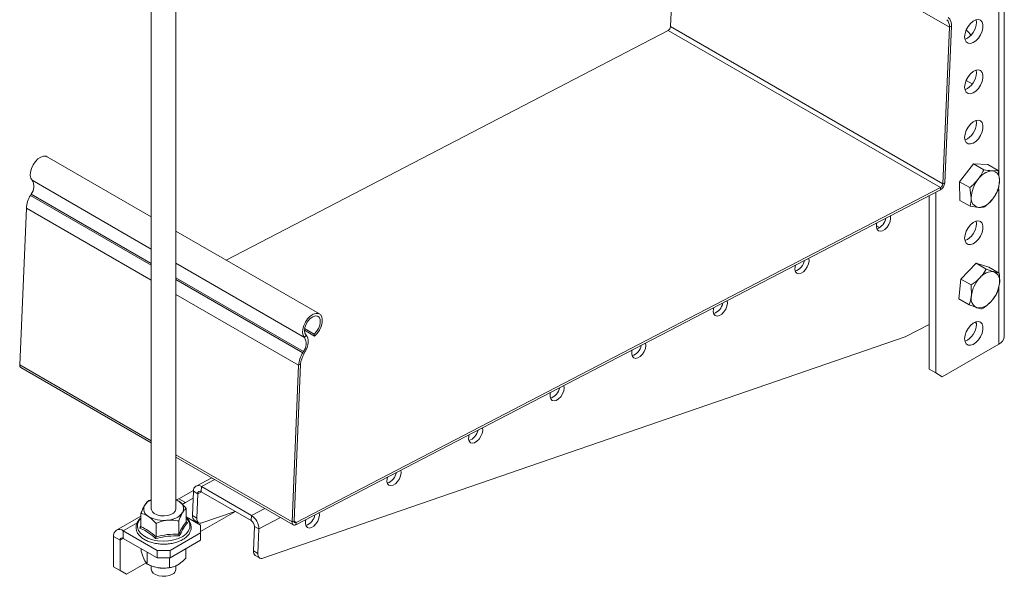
# Model space of a CAD drawing. Header units: millimetres. Extents: x -374 to 373, y -1423 to -22.
# Tile 1 of 39: x -367 to -47, y -1423 to -1242. Entities that reach past the tile are written whole.
import ezdxf

# ---------------------------------------------------------------- set-up
doc = ezdxf.new("R2010")
doc.units = ezdxf.units.MM

msp = doc.modelspace()

# ---------------------------------------------------------------- linework, layer by layer
at = {"color": 7, "linetype": 'Continuous', "lineweight": 0}
for p, q in [((-48.82, -894.52), (-48.82, -1293.09)), ((-64.88, -1244.85), (-153.26, -1193.82)), ((-67.77, -1296.91), (-156.16, -1245.88)), ((-67.03, -1295.7), (-155.41, -1244.68)), ((-64.24, -1244.52), (-64.88, -1244.85)), ((-323.94, -1316.88), (-362.61, -1294.56)), ((-67.8, -1297.66), (-67.77, -1296.91)), ((-67.03, -1295.7), (-66.39, -1295.37)), ((-48.82, -1297.38), (-48.82, -1324.59)), ((-323.94, -1322.15), (-363.18, -1299.49)), ((-323.94, -1321.57), (-362.93, -1299.06)), ((-323.94, -1326.96), (-364.5, -1303.55)), ((-87.54, -1309.89), (-88.56, -1309.31)), ((-274.23, -1345.58), (-315.94, -1321.5)), ((-274.54, -1350.09), (-315.94, -1326.19)), ((-274.8, -1350.52), (-315.94, -1326.76)), ((-48.82, -1328.81), (-48.82, -1347.7)), ((-276.11, -1354.58), (-315.94, -1331.58)), ((-273.72, -1344.85), (-274.23, -1345.58)), ((-274.8, -1350.52), (-274.36, -1350.79)), ((-274.1, -1350.37), (-274.54, -1350.09)), ((-323.94, -1379.06), (-366.65, -1354.41)), ((-275.47, -1354.25), (-276.11, -1354.58)), ((-278.26, -1405.43), (-315.94, -1383.68)), ((-303.31, -1391.69), (-307.67, -1393.96)), ((-310.26, -1395.45), (-308.85, -1396.27)), ((-307.68, -1395.66), (-308.85, -1396.27)), ((-307.67, -1393.96), (-307.74, -1395.63)), ((-312.87, -1399.15), (-313.88, -1399.74)), ((-287.05, -1401.08), (-291.4, -1403.35)), ((-328.52, -1405.74), (-333.02, -1408.34)), ((-310.6, -1403.39), (-309.19, -1404.2)), ((-291.4, -1403.35), (-291.47, -1405.02)), ((-281.96, -1404.02), (-289.05, -1407.7)), ((-278.26, -1405.43), (-277.62, -1405.1)), ((-276.95, -1405.57), (-277.62, -1405.19)), ((-276.95, -1405.57), (-276.98, -1406.33)), ((-333.02, -1410.79), (-333.02, -1408.34)), ((-289.05, -1407.7), (-290.47, -1406.88)), ((-334.08, -1411.4), (-336.2, -1410.17)), ((-333.02, -1410.79), (-334.08, -1411.4)), ((-290.8, -1414.82), (-289.39, -1415.63))]:
    msp.add_line(p, q, dxfattribs=at)
at = {"color": 7, "linetype": 'Continuous', "lineweight": 15}
for p, q in [((-47.06, -1345.25), (-47.06, -893.5)), ((-323.94, -1006), (-323.94, -1401.19)), ((-315.94, -1401.19), (-315.94, -1006)), ((-153.26, -1193.82), (-155.41, -1244.68)), ((-56.07, -1243.29), (-56.17, -1242.44)), ((-156.16, -1245.88), (-299.68, -1320.44)), ((-64.88, -1244.85), (-67.03, -1295.7)), ((-64.24, -1244.52), (-66.39, -1295.37)), ((-56.07, -1259.62), (-56.17, -1258.78)), ((-57.48, -1263.29), (-59.47, -1262.14)), ((-56.07, -1275.95), (-56.17, -1275.11)), ((-323.94, -1306.43), (-357.76, -1286.9)), ((-61.62, -1295.02), (-57.1, -1289.2)), ((-57.1, -1289.2), (-53.76, -1291.12)), ((-57.1, -1289.2), (-52.43, -1289.42)), ((-52.43, -1289.42), (-49.09, -1291.35)), ((-49.09, -1291.35), (-51.02, -1291.47)), ((-67.77, -1296.91), (-276.95, -1405.57)), ((-61.47, -1301.06), (-61.62, -1295.02)), ((-61.62, -1295.02), (-58.28, -1296.94)), ((-58.28, -1296.94), (-57.8, -1300.2)), ((-48.95, -1297.39), (-48.61, -1294.6)), ((-363.18, -1299.49), (-362.93, -1299.06)), ((-67.8, -1297.66), (-276.98, -1406.33)), ((-71.45, -1299.55), (-71.45, -1355.87)), ((-69.33, -1298.45), (-69.33, -1357.09)), ((-366.65, -1354.41), (-364.5, -1303.55)), ((-61.47, -1301.06), (-58.14, -1302.98)), ((-58.14, -1302.98), (-55.39, -1303.33)), ((-56.07, -1308.61), (-56.17, -1307.77)), ((-269.37, -1337.93), (-315.94, -1311.05)), ((-61.16, -1326.59), (-56.25, -1321.42)), ((-56.25, -1321.42), (-52.92, -1323.35)), ((-56.25, -1321.42), (-52.05, -1322.73)), ((-52.05, -1322.73), (-48.71, -1324.66)), ((-48.71, -1324.66), (-50.4, -1324.24)), ((-61.86, -1333.07), (-61.16, -1326.59)), ((-61.16, -1326.59), (-57.82, -1328.52)), ((-57.82, -1328.52), (-57.76, -1332)), ((-49.41, -1331.13), (-48.65, -1328.13)), ((-61.86, -1333.07), (-58.52, -1335)), ((-58.52, -1335), (-56, -1335.89)), ((-79.2, -1345.35), (-71.45, -1341.32)), ((-56.77, -1340.66), (-56.07, -1341.07)), ((-56.07, -1341.27), (-56.17, -1340.43)), ((-287.69, -1417.18), (-79.2, -1345.35)), ((-270.97, -1345.11), (-274.23, -1343.23)), ((-271.11, -1344.47), (-274.17, -1342.7)), ((-271.11, -1344.47), (-270.97, -1345.11)), ((-48.82, -1347.7), (-67.2, -1358.32)), ((-274.8, -1350.52), (-274.54, -1350.09)), ((-274.36, -1350.79), (-274.1, -1350.37)), ((-278.26, -1405.43), (-276.11, -1354.58)), ((-277.62, -1405.1), (-275.47, -1354.25)), ((-366.25, -1355.36), (-323.94, -1379.79)), ((-71.45, -1355.87), (-69.33, -1357.09)), ((-69.33, -1357.09), (-71.45, -1355.87)), ((-69.33, -1357.09), (-67.2, -1358.32)), ((-67.2, -1358.32), (-69.33, -1357.09)), ((-315.94, -1384.4), (-277.87, -1406.38)), ((-304.3, -1391.12), (-309.4, -1393.78)), ((-310.24, -1395.19), (-314.99, -1397.93)), ((-310.6, -1403.39), (-310.26, -1395.45)), ((-309.19, -1404.2), (-308.85, -1396.27)), ((-307.74, -1395.63), (-291.47, -1405.02)), ((-307.67, -1393.96), (-291.4, -1403.35)), ((-314.99, -1397.93), (-315.96, -1398.24)), ((-314.99, -1397.93), (-312.87, -1399.15)), ((-312.87, -1399.15), (-313.95, -1399.69)), ((-310.36, -1397.7), (-312.87, -1399.15)), ((-327.31, -1406.96), (-327.31, -1402.66)), ((-312.57, -1405.33), (-312.57, -1401.03)), ((-296.64, -1402.03), (-307.92, -1408.54)), ((-296.67, -1402.02), (-307.49, -1405.75)), ((-327.31, -1403.52), (-335.27, -1408.11)), ((-322.4, -1410.24), (-322.4, -1405.94)), ((-315.03, -1409.42), (-315.03, -1405.12)), ((-307.92, -1406.5), (-312.57, -1403.82)), ((-312.55, -1405.4), (-312.18, -1405.7)), ((-309.98, -1404.88), (-308.57, -1405.7)), ((-333.02, -1408.34), (-322.06, -1414.66)), ((-317.82, -1414.66), (-307.92, -1408.95)), ((-307.92, -1408.95), (-307.92, -1406.5)), ((-307.92, -1411.4), (-307.92, -1408.95)), ((-290.47, -1406.88), (-290.8, -1414.82)), ((-289.05, -1407.7), (-289.39, -1415.63)), ((-336.2, -1419.97), (-336.2, -1410.17)), ((-334.08, -1421.2), (-334.08, -1411.4)), ((-333.02, -1410.79), (-322.06, -1417.11)), ((-317.82, -1417.11), (-307.92, -1411.4)), ((-327.19, -1414.15), (-327.19, -1414.93)), ((-325.25, -1415.27), (-325.25, -1419.12)), ((-322.06, -1414.66), (-317.82, -1414.66)), ((-322.06, -1417.11), (-322.06, -1414.66)), ((-317.82, -1414.66), (-317.82, -1417.11)), ((-312.69, -1414.15), (-312.69, -1417.17)), ((-325.57, -1418.73), (-331.96, -1422.42)), ((-317.82, -1417.11), (-322.06, -1417.11)), ((-318, -1417.11), (-318, -1420.24)), ((-290.18, -1416.31), (-288.77, -1417.13)), ((-336.2, -1419.97), (-334.08, -1421.2)), ((-334.08, -1421.2), (-336.2, -1419.97)), ((-334.08, -1421.2), (-331.96, -1422.42)), ((-331.96, -1422.42), (-334.08, -1421.2)), ((-323.94, -1419.68), (-323.94, -1420.79)), ((-323, -1420.02), (-322.92, -1420.04)), ((-316.96, -1420.04), (-316.81, -1420)), ((-315.94, -1420.79), (-315.94, -1419.63))]:
    msp.add_line(p, q, dxfattribs=at)
at = {"color": 7, "linetype": 'Continuous', "lineweight": 15, "flags": 128}
for points in [[(-59.96, -1247.98), (-59.82, -1246.88), (-59.43, -1245.72), (-58.82, -1244.61), (-58.05, -1243.65), (-57.18, -1242.92), (-56.28, -1242.48), (-55.45, -1242.37), (-54.75, -1242.61), (-54.24, -1243.18), (-53.98, -1244.01), (-53.98, -1245.05), (-54.24, -1246.19), (-54.75, -1247.34), (-55.45, -1248.38), (-56.28, -1249.24), (-57.18, -1249.84), (-58.05, -1250.11), (-58.82, -1250.04), (-59.43, -1249.63), (-59.82, -1248.93), (-59.96, -1247.98)], [(-59.96, -1264.31), (-59.82, -1263.21), (-59.43, -1262.06), (-58.82, -1260.95), (-58.05, -1259.98), (-57.18, -1259.25), (-56.28, -1258.81), (-55.45, -1258.7), (-54.75, -1258.95), (-54.24, -1259.51), (-53.98, -1260.34), (-53.98, -1261.38), (-54.24, -1262.52), (-54.75, -1263.67), (-55.45, -1264.72), (-56.28, -1265.57), (-57.18, -1266.17), (-58.05, -1266.44), (-58.82, -1266.37), (-59.43, -1265.97), (-59.82, -1265.26), (-59.96, -1264.31)], [(-59.96, -1280.64), (-59.82, -1279.54), (-59.43, -1278.39), (-58.82, -1277.28), (-58.05, -1276.31), (-57.18, -1275.58), (-56.28, -1275.14), (-55.45, -1275.04), (-54.75, -1275.28), (-54.24, -1275.84), (-53.98, -1276.68), (-53.98, -1277.71), (-54.24, -1278.85), (-54.75, -1280), (-55.45, -1281.05), (-56.28, -1281.91), (-57.18, -1282.5), (-58.05, -1282.77), (-58.82, -1282.7), (-59.43, -1282.3), (-59.82, -1281.59), (-59.96, -1280.64)], [(-362.61, -1294.56), (-363.05, -1293.88), (-363.25, -1292.96), (-363.18, -1291.87), (-362.86, -1290.69), (-362.31, -1289.53), (-361.58, -1288.47), (-360.72, -1287.61), (-359.8, -1287), (-358.91, -1286.71), (-358.11, -1286.76), (-357.76, -1286.9)], [(-88.39, -1308.35), (-88.51, -1308.87), (-88.54, -1309.76), (-88.34, -1310.48), (-87.9, -1310.94), (-87.29, -1311.11), (-86.57, -1310.94), (-85.81, -1310.48), (-85.1, -1309.76), (-84.52, -1308.87), (-84.13, -1307.89), (-83.97, -1306.95), (-83.97, -1306.95)], [(-83.97, -1306.95), (-84.05, -1306.13), (-84.06, -1306.11)], [(-59.96, -1313.3), (-59.82, -1312.2), (-59.43, -1311.05), (-58.82, -1309.94), (-58.05, -1308.97), (-57.18, -1308.24), (-56.28, -1307.8), (-55.45, -1307.7), (-54.75, -1307.94), (-54.24, -1308.5), (-53.98, -1309.34), (-53.98, -1310.37), (-54.24, -1311.51), (-54.75, -1312.66), (-55.45, -1313.71), (-56.28, -1314.57), (-57.18, -1315.16), (-58.05, -1315.43), (-58.82, -1315.36), (-59.43, -1314.96), (-59.82, -1314.25), (-59.96, -1313.3)], [(-110.45, -1320.7), (-110.54, -1319.89), (-110.54, -1319.86)], [(-114.87, -1322.11), (-114.99, -1322.62), (-115.03, -1323.52), (-114.82, -1324.24), (-114.38, -1324.7), (-113.77, -1324.86), (-113.05, -1324.7), (-112.29, -1324.24), (-111.59, -1323.52), (-111, -1322.62), (-110.61, -1321.65), (-110.45, -1320.7), (-110.45, -1320.7)], [(-141.35, -1335.87), (-141.47, -1336.38), (-141.51, -1337.28), (-141.3, -1338), (-140.87, -1338.46), (-140.26, -1338.62), (-139.53, -1338.46), (-138.78, -1337.99), (-138.07, -1337.28), (-137.49, -1336.38), (-137.1, -1335.41), (-136.93, -1334.46), (-136.93, -1334.46)], [(-136.93, -1334.46), (-137.02, -1333.64), (-137.03, -1333.62)], [(-274.23, -1345.58), (-274.66, -1344.91), (-274.86, -1343.99), (-274.79, -1342.89), (-274.47, -1341.72), (-273.92, -1340.55), (-273.19, -1339.5), (-272.33, -1338.63), (-271.42, -1338.03), (-270.52, -1337.74), (-269.72, -1337.78), (-269.07, -1338.16), (-268.63, -1338.84), (-268.44, -1339.76), (-268.51, -1340.85), (-268.83, -1342.03), (-269.38, -1343.19), (-270.11, -1344.25), (-270.97, -1345.11)], [(-273.72, -1344.85), (-274.1, -1344.22), (-274.23, -1343.36), (-274.1, -1342.34), (-273.71, -1341.27), (-273.12, -1340.27), (-272.37, -1339.43), (-271.55, -1338.84), (-270.74, -1338.56), (-270.03, -1338.61), (-269.48, -1339.01), (-269.15, -1339.69), (-269.08, -1340.6), (-269.27, -1341.64), (-269.7, -1342.7), (-270.34, -1343.68), (-271.11, -1344.47)], [(-59.96, -1345.97), (-59.82, -1344.87), (-59.43, -1343.71), (-58.82, -1342.6), (-58.05, -1341.63), (-57.18, -1340.9), (-56.28, -1340.46), (-55.45, -1340.36), (-54.75, -1340.6), (-54.24, -1341.16), (-53.98, -1342), (-53.98, -1343.03), (-54.24, -1344.17), (-54.75, -1345.32), (-55.45, -1346.37), (-56.28, -1347.23), (-57.18, -1347.82), (-58.05, -1348.1), (-58.82, -1348.03), (-59.43, -1347.62), (-59.82, -1346.91), (-59.96, -1345.97)], [(-274.1, -1350.37), (-273.69, -1349.58), (-273.36, -1348.77), (-273.15, -1347.97), (-273.04, -1347.19), (-273.04, -1346.47), (-273.16, -1345.82), (-273.39, -1345.28), (-273.72, -1344.85)], [(-167.84, -1349.63), (-167.96, -1350.14), (-167.99, -1351.03), (-167.79, -1351.75), (-167.35, -1352.22), (-166.74, -1352.38), (-166.02, -1352.22), (-165.26, -1351.75), (-164.55, -1351.03), (-163.97, -1350.14), (-163.58, -1349.17), (-163.42, -1348.22), (-163.42, -1348.22)], [(-163.42, -1348.22), (-163.5, -1347.4), (-163.51, -1347.38)], [(-189.9, -1361.98), (-189.99, -1361.16), (-189.99, -1361.14)], [(-194.32, -1363.38), (-194.44, -1363.9), (-194.48, -1364.79), (-194.27, -1365.51), (-193.83, -1365.97), (-193.22, -1366.14), (-192.5, -1365.97), (-191.74, -1365.51), (-191.04, -1364.79), (-190.45, -1363.9), (-190.06, -1362.92), (-189.9, -1361.98), (-189.9, -1361.98)], [(-220.8, -1377.14), (-220.92, -1377.65), (-220.96, -1378.55), (-220.75, -1379.27), (-220.32, -1379.73), (-219.71, -1379.89), (-218.98, -1379.73), (-218.23, -1379.27), (-217.52, -1378.55), (-216.94, -1377.65), (-216.55, -1376.68), (-216.38, -1375.73), (-216.38, -1375.73)], [(-216.38, -1375.73), (-216.47, -1374.92), (-216.48, -1374.89)], [(-247.29, -1390.9), (-247.41, -1391.41), (-247.44, -1392.31), (-247.24, -1393.03), (-246.8, -1393.49), (-246.19, -1393.65), (-245.47, -1393.49), (-244.71, -1393.02), (-244, -1392.31), (-243.42, -1391.41), (-243.03, -1390.44), (-242.87, -1389.49), (-242.87, -1389.49)], [(-242.87, -1389.49), (-242.95, -1388.67), (-242.96, -1388.65)], [(-315.94, -1398.23), (-315.62, -1398.39), (-315.02, -1398.74)], [(-323.94, -1401.19), (-323.91, -1401.46), (-323.6, -1402.12), (-322.96, -1402.7), (-322.06, -1403.15), (-320.97, -1403.42), (-319.78, -1403.5), (-318.61, -1403.37), (-317.56, -1403.05), (-316.72, -1402.56), (-316.16, -1401.95), (-315.94, -1401.27), (-315.94, -1401.19)], [(-269.35, -1403.25), (-269.44, -1402.43), (-269.44, -1402.41)], [(-309.19, -1404.2), (-309.17, -1404.63), (-309.09, -1405.01), (-308.95, -1405.32), (-308.74, -1405.57), (-308.48, -1405.74), (-308.18, -1405.83), (-307.85, -1405.83), (-307.49, -1405.75)], [(-276.98, -1406.33), (-277.24, -1406.43), (-277.49, -1406.47), (-277.72, -1406.44), (-277.91, -1406.35), (-278.07, -1406.2), (-278.18, -1405.99), (-278.25, -1405.73), (-278.26, -1405.43)], [(-276.95, -1405.57), (-277.09, -1405.63), (-277.22, -1405.65), (-277.34, -1405.64), (-277.44, -1405.59), (-277.52, -1405.51), (-277.58, -1405.4), (-277.62, -1405.26), (-277.62, -1405.1)], [(-273.77, -1404.66), (-273.89, -1405.17), (-273.93, -1406.06), (-273.72, -1406.78), (-273.28, -1407.25), (-272.67, -1407.41), (-271.95, -1407.25), (-271.19, -1406.78), (-270.49, -1406.06), (-269.9, -1405.17), (-269.51, -1404.2), (-269.35, -1403.25), (-269.35, -1403.25)], [(-289.39, -1415.63), (-289.37, -1416.06), (-289.29, -1416.44), (-289.15, -1416.75), (-288.94, -1417), (-288.69, -1417.17), (-288.38, -1417.26), (-288.05, -1417.26), (-287.69, -1417.18)], [(-317.11, -1422.42), (-318.07, -1422.83), (-319.19, -1423.06), (-320.39, -1423.08), (-321.54, -1422.91), (-322.55, -1422.54), (-323.33, -1422.02), (-323.8, -1421.39), (-323.94, -1420.79)], [(-322.92, -1420.04), (-322.43, -1420.17), (-321.62, -1420.33)]]:
    msp.add_lwpolyline(points, dxfattribs=at)
at = {"color": 7, "linetype": 'Continuous', "lineweight": 0, "flags": 128}
msp.add_lwpolyline([(-327.31, -1404.25), (-328.01, -1405.13), (-328.41, -1406.13), (-328.45, -1407.16), (-328.12, -1408.17), (-327.42, -1409.12), (-326.4, -1409.97), (-325.1, -1410.67), (-323.57, -1411.21), (-321.88, -1411.55), (-320.11, -1411.68), (-318.33, -1411.59), (-316.62, -1411.29), (-315.06, -1410.79), (-313.71, -1410.12), (-312.63, -1409.3), (-311.87, -1408.36), (-311.46, -1407.36), (-311.43, -1406.33), (-311.76, -1405.32), (-312.45, -1404.37), (-312.57, -1404.25)], dxfattribs=at)
at = {"color": 7, "linetype": 'Continuous', "lineweight": 15}
for centre, radius, start, end in [((-67.67, -1244.48), 2.82, 352.5241, 46.8468), ((-67.53, -1244.08), 3.31, 352.5245, 46.8462), ((-156.94, -1244.57), 1.53, 300.8996, 355.7882), ((-62.14, -1243.2), 6.07, 292.109, 359.1647), ((-63.24, -1251), 6.4, 32.9696, 53.9295), ((-62.14, -1259.53), 6.07, 292.1092, 359.1647), ((-62.14, -1275.86), 6.07, 292.1089, 359.165), ((-47.97, -1300.46), 9.83, 140.9921, 178.505), ((-50.43, -1297.61), 6.16, 95.4624, 147.2172), ((-51.37, -1294.23), 2.78, 352.3379, 82.7198), ((-366.01, -1296.58), 3.96, 321.2113, 30.8162), ((-69.3, -1295.16), 2.91, 300.9021, 355.7865), ((-68.56, -1295.59), 1.53, 300.8996, 355.7882), ((-58.44, -1294.35), 9.83, 320.9921, 358.505), ((-355.6, -1304.18), 8.91, 148.2515, 175.9435), ((-55.04, -1300.57), 2.78, 172.3393, 262.7185), ((-55.98, -1297.2), 6.16, 275.4639, 327.2156), ((-89.86, -1306.05), 4.45, 288.696, 349.7436), ((-62.14, -1308.52), 6.07, 292.1092, 359.1647), ((-116.34, -1319.81), 4.45, 288.695, 349.7438), ((-47.36, -1333.41), 10.5, 136.3862, 172.2473), ((-51.03, -1329.09), 4.89, 82.605, 143.368), ((-51.87, -1327.24), 3.34, 344.5515, 63.9919), ((-59.05, -1326.72), 10.5, 316.3861, 352.2473), ((-54.54, -1332.89), 3.34, 164.5515, 243.9919), ((-142.82, -1333.57), 4.45, 288.6944, 349.7451), ((-55.37, -1331.04), 4.89, 262.6056, 323.3674), ((-62.14, -1341.18), 6.07, 292.108, 359.1655), ((-50.06, -1344.95), 3.02, 294.3747, 354.3052), ((-277.62, -1347.61), 3.96, 321.2113, 30.8162), ((-169.31, -1347.33), 4.45, 288.696, 349.7435), ((-267.21, -1355.21), 8.91, 148.2515, 175.9435), ((-267.91, -1354.78), 7.58, 148.2517, 175.9432), ((-365.67, -1354.56), 0.984, 171.0105, 233.8907), ((-195.79, -1361.08), 4.45, 288.6973, 349.7422), ((-222.27, -1374.84), 4.45, 288.6949, 349.7438), ((-248.76, -1388.6), 4.45, 288.6952, 349.7442), ((-308.64, -1395.26), 1.63, 53.0899, 186.8021), ((-308.16, -1396.19), 0.699, 53.0888, 186.8016), ((-322.16, -1402.63), 4.74, 112.0398, 145.7386), ((-316.16, -1401.16), 2.68, 331.9116, 64.7775), ((-323.71, -1401.22), 2.68, 151.9116, 244.7775), ((-318.91, -1398.33), 6.55, 271.7101, 321.3227), ((-320.01, -1395.4), 9.56, 239.5416, 277.7699), ((-309.04, -1403.62), 1.58, 171.5992, 233.3031), ((-292.68, -1406.87), 2.21, 359.7067, 57.0256), ((-294.21, -1407.67), 5.16, 359.7071, 57.0251), ((-275.24, -1402.36), 4.45, 288.695, 349.7446), ((-334.26, -1409.86), 1.97, 50.7971, 189.2144), ((-333.43, -1411.29), 0.655, 50.7975, 189.214), ((-289.24, -1415.05), 1.58, 171.5992, 233.3031), ((-319.94, -1409.68), 10.78, 261.0436, 286.0728), ((-317.89, -1420.62), 1.96, 293.5049, 355.1752)]:
    msp.add_arc(centre, radius, start, end, dxfattribs=at)
for points, knots in [([(-53.76, -1291.12), (-54.16, -1291.95), (-54.68, -1293.03), (-55.43, -1294.03), (-55.61, -1294.27)], [0, 0, 0, 0, 0.758148, 1, 1, 1, 1]), ([(-51.02, -1291.47), (-51.07, -1291.47), (-51.86, -1291.43), (-52.85, -1291.27), (-53.76, -1291.12)], [0, 0, 0, 0, 0.0702214, 1, 1, 1, 1]), ([(-55.61, -1294.27), (-56.25, -1295.01), (-57.08, -1295.95), (-58.06, -1296.76), (-58.28, -1296.94)], [0, 0, 0, 0, 0.776285, 1, 1, 1, 1]), ([(-48.61, -1294.6), (-48.61, -1294.53), (-48.64, -1293.51), (-48.88, -1292.39), (-49.09, -1291.35)], [0, 0, 0, 0, 0.070218, 1, 1, 1, 1]), ([(-50.8, -1300.54), (-50.62, -1300.29), (-49.87, -1299.3), (-49.35, -1298.21), (-48.95, -1297.39)], [0, 0, 0, 0, 0.241852, 1, 1, 1, 1]), ([(-57.8, -1300.2), (-57.8, -1300.27), (-57.78, -1301.29), (-57.96, -1302.17), (-58.14, -1302.98)], [0, 0, 0, 0, 0.070219, 1, 1, 1, 1]), ([(-53.47, -1303.21), (-53.25, -1303.03), (-52.27, -1302.22), (-51.44, -1301.27), (-50.8, -1300.54)], [0, 0, 0, 0, 0.223714, 1, 1, 1, 1]), ([(-55.39, -1303.33), (-55.34, -1303.34), (-54.55, -1303.37), (-53.99, -1303.29), (-53.47, -1303.21)], [0, 0, 0, 0, 0.070214, 1, 1, 1, 1]), ([(-54.96, -1326.17), (-55.65, -1326.82), (-56.55, -1327.66), (-57.59, -1328.36), (-57.82, -1328.52)], [0, 0, 0, 0, 0.776287, 1, 1, 1, 1]), ([(-52.92, -1323.35), (-53.36, -1324.09), (-53.95, -1325.07), (-54.76, -1325.96), (-54.96, -1326.17)], [0, 0, 0, 0, 0.758147, 1, 1, 1, 1]), ([(-50.4, -1324.24), (-50.45, -1324.22), (-51.17, -1324), (-52.07, -1323.66), (-52.92, -1323.35)], [0, 0, 0, 0, 0.070221, 1, 1, 1, 1]), ([(-48.65, -1328.13), (-48.64, -1328.05), (-48.53, -1326.96), (-48.62, -1325.76), (-48.71, -1324.66)], [0, 0, 0, 0, 0.070205, 1, 1, 1, 1]), ([(-57.76, -1332), (-57.77, -1332.07), (-57.89, -1333.16), (-58.22, -1334.11), (-58.52, -1335)], [0, 0, 0, 0, 0.070205, 1, 1, 1, 1]), ([(-51.45, -1333.96), (-51.25, -1333.74), (-50.44, -1332.85), (-49.85, -1331.88), (-49.41, -1331.13)], [0, 0, 0, 0, 0.241852, 1, 1, 1, 1]), ([(-56, -1335.89), (-55.96, -1335.9), (-55.25, -1336.12), (-54.76, -1336.22), (-54.31, -1336.31)], [0, 0, 0, 0, 0.0702113, 1, 1, 1, 1]), ([(-54.31, -1336.31), (-54.08, -1336.15), (-53.04, -1335.45), (-52.14, -1334.61), (-51.45, -1333.96)], [0, 0, 0, 0, 0.223713, 1, 1, 1, 1]), ([(-326.08, -1399.96), (-325.75, -1399.5), (-325.33, -1398.91), (-324.94, -1398.63), (-324.85, -1398.57)], [0, 0, 0, 0, 0.76901, 1, 1, 1, 1]), ([(-323.94, -1398.26), (-324.16, -1398.32), (-324.47, -1398.4), (-324.76, -1398.53), (-324.85, -1398.57)], [0, 0, 0, 0, 0.7088298, 1, 1, 1, 1]), ([(-315.96, -1398.24), (-315.75, -1398.33), (-315.44, -1398.46), (-315.12, -1398.67), (-315.02, -1398.74)], [0, 0, 0, 0, 0.681647, 1, 1, 1, 1]), ([(-315.02, -1398.74), (-314.37, -1399.25), (-313.53, -1399.92), (-312.75, -1400.82), (-312.57, -1401.03)], [0, 0, 0, 0, 0.76901, 1, 1, 1, 1]), ([(-327.31, -1402.66), (-327.14, -1402.22), (-326.79, -1401.32), (-326.37, -1400.45), (-326.13, -1400.05), (-326.08, -1399.96)], [0, 0, 0, 0, 0.43479, 0.879851, 1, 1, 1, 1]), ([(-324.86, -1403.65), (-325.5, -1403.3), (-326.35, -1402.84), (-327.13, -1402.69), (-327.31, -1402.66)], [0, 0, 0, 0, 0.76901, 1, 1, 1, 1]), ([(-313.8, -1402.42), (-314.12, -1403.05), (-314.55, -1403.85), (-314.94, -1404.89), (-315.03, -1405.12)], [0, 0, 0, 0, 0.76901, 1, 1, 1, 1]), ([(-312.57, -1401.03), (-312.74, -1401.16), (-313.09, -1401.43), (-313.51, -1401.96), (-313.75, -1402.34), (-313.8, -1402.42)], [0, 0, 0, 0, 0.43479, 0.879851, 1, 1, 1, 1]), ([(-327.31, -1404.16), (-327.44, -1404.26), (-327.91, -1404.63), (-328.44, -1405.41), (-328.86, -1406.45), (-328.93, -1407.52), (-328.67, -1408.56), (-328.12, -1409.52), (-327.29, -1410.39), (-326.2, -1411.16), (-324.89, -1411.8), (-323.39, -1412.27), (-321.77, -1412.57), (-320.09, -1412.68), (-318.41, -1412.6), (-316.77, -1412.34), (-315.25, -1411.89), (-313.88, -1411.28), (-312.73, -1410.52), (-311.82, -1409.62), (-311.22, -1408.61), (-310.95, -1407.55), (-311.01, -1406.49), (-311.4, -1405.48), (-311.92, -1404.7), (-312.4, -1404.29), (-312.57, -1404.16)], [0, 0, 0, 0, 0.016255, 0.061136, 0.105188, 0.147851, 0.189641, 0.231496, 0.27435, 0.318271, 0.36273, 0.407244, 0.451674, 0.496038, 0.540389, 0.584784, 0.629281, 0.67395, 0.718836, 0.763855, 0.808498, 0.852004, 0.894182, 0.935888, 0.978075, 1, 1, 1, 1]), ([(-322.4, -1405.94), (-322.75, -1405.55), (-323.44, -1404.77), (-324.28, -1404.04), (-324.76, -1403.72), (-324.86, -1403.65)], [0, 0, 0, 0, 0.434793, 0.879847, 1, 1, 1, 1]), ([(-318.72, -1404.88), (-318.88, -1404.9), (-320.05, -1405.05), (-321.29, -1405.46), (-322.32, -1405.9), (-322.4, -1405.94)], [0, 0, 0, 0, 0.1279429, 0.9273558, 1, 1, 1, 1]), ([(-315.03, -1405.12), (-315.34, -1405.06), (-316.52, -1404.81), (-317.79, -1404.85), (-318.72, -1404.88)], [0, 0, 0, 0, 0.263898, 1, 1, 1, 1]), ([(-312.57, -1405.33), (-312.56, -1405.37), (-312.55, -1405.46), (-312.47, -1405.57), (-312.34, -1405.65), (-312.24, -1405.68), (-312.19, -1405.7), (-312.18, -1405.7)], [0, 0, 0, 0, 0.236102, 0.471363, 0.732409, 0.993137, 1, 1, 1, 1]), ([(-327.69, -1407.41), (-327.69, -1407.41), (-327.64, -1407.39), (-327.53, -1407.33), (-327.41, -1407.22), (-327.33, -1407.09), (-327.32, -1407), (-327.31, -1406.96)], [0, 0, 0, 0, 0.006863, 0.267591, 0.528638, 0.763898, 1, 1, 1, 1]), ([(-322.53, -1410.86), (-322.53, -1410.86), (-322.51, -1410.81), (-322.48, -1410.71), (-322.44, -1410.54), (-322.41, -1410.38), (-322.4, -1410.28), (-322.4, -1410.24)], [0, 0, 0, 0, 0.006881, 0.267585, 0.528624, 0.763895, 1, 1, 1, 1]), ([(-314.78, -1410), (-314.78, -1410), (-314.81, -1409.96), (-314.88, -1409.87), (-314.96, -1409.72), (-315.02, -1409.56), (-315.03, -1409.47), (-315.03, -1409.42)], [0, 0, 0, 0, 0.006861, 0.267587, 0.528628, 0.763893, 1, 1, 1, 1]), ([(-327.19, -1414.93), (-327.05, -1415.38), (-326.78, -1416.29), (-326.45, -1417.17), (-326.26, -1417.59), (-326.22, -1417.68)], [0, 0, 0, 0, 0.434794, 0.87985, 1, 1, 1, 1]), ([(-326.22, -1417.68), (-325.96, -1418.15), (-325.63, -1418.76), (-325.32, -1419.05), (-325.25, -1419.12)], [0, 0, 0, 0, 0.769004, 1, 1, 1, 1]), ([(-312.69, -1417.17), (-312.91, -1417.4), (-313.76, -1418.27), (-314.67, -1418.9), (-315.34, -1419.36)], [0, 0, 0, 0, 0.263902, 1, 1, 1, 1]), ([(-325.25, -1419.12), (-324.74, -1419.35), (-323.71, -1419.83), (-322.47, -1420.19), (-321.77, -1420.31), (-321.62, -1420.33)], [0, 0, 0, 0, 0.434792, 0.879847, 1, 1, 1, 1]), ([(-321.62, -1420.33), (-320.66, -1420.4), (-319.42, -1420.48), (-318.26, -1420.28), (-318, -1420.24)], [0, 0, 0, 0, 0.7690072, 1, 1, 1, 1]), ([(-315.34, -1419.36), (-315.46, -1419.42), (-316.3, -1419.89), (-317.2, -1420.14), (-317.93, -1420.23), (-318, -1420.24)], [0, 0, 0, 0, 0.127943, 0.927361, 1, 1, 1, 1])]:
    msp.add_open_spline(points, degree=3, knots=knots, dxfattribs=at)
at = {"color": 7, "linetype": 'Continuous', "lineweight": 0}
for points, knots in [([(-315.03, -1409.42), (-314.63, -1408.61), (-313.81, -1406.97), (-312.98, -1405.88), (-312.57, -1405.33)], [0, 0, 0, 0, 0.492171, 1, 1, 1, 1]), ([(-312.18, -1405.7), (-312.29, -1405.82), (-312.82, -1406.46), (-313.71, -1407.76), (-314.45, -1409.31), (-314.78, -1410)], [0, 0, 0, 0, 0.120965, 0.606827, 1, 1, 1, 1]), ([(-327.69, -1407.41), (-327.59, -1407.18), (-327.46, -1406.91), (-327.33, -1406.69), (-327.31, -1406.65)], [0, 0, 0, 0, 0.83098, 1, 1, 1, 1]), ([(-322.53, -1410.86), (-322.73, -1410.67), (-323.76, -1409.75), (-325.49, -1408.43), (-327.01, -1407.73), (-327.69, -1407.41)], [0, 0, 0, 0, 0.120965, 0.606826, 1, 1, 1, 1]), ([(-327.31, -1406.96), (-326.51, -1407.36), (-324.87, -1408.17), (-323.23, -1409.54), (-322.4, -1410.24)], [0, 0, 0, 0, 0.4921706, 1, 1, 1, 1]), ([(-322.4, -1410.24), (-321.19, -1409.96), (-318.74, -1409.41), (-316.28, -1409.42), (-315.03, -1409.42)], [0, 0, 0, 0, 0.49217, 1, 1, 1, 1]), ([(-314.78, -1410), (-315.09, -1409.99), (-316.64, -1409.93), (-319.26, -1410.06), (-321.52, -1410.61), (-322.53, -1410.86)], [0, 0, 0, 0, 0.120964, 0.606825, 1, 1, 1, 1])]:
    msp.add_open_spline(points, degree=3, knots=knots, dxfattribs=at)

doc.saveas('drawing.dxf')
